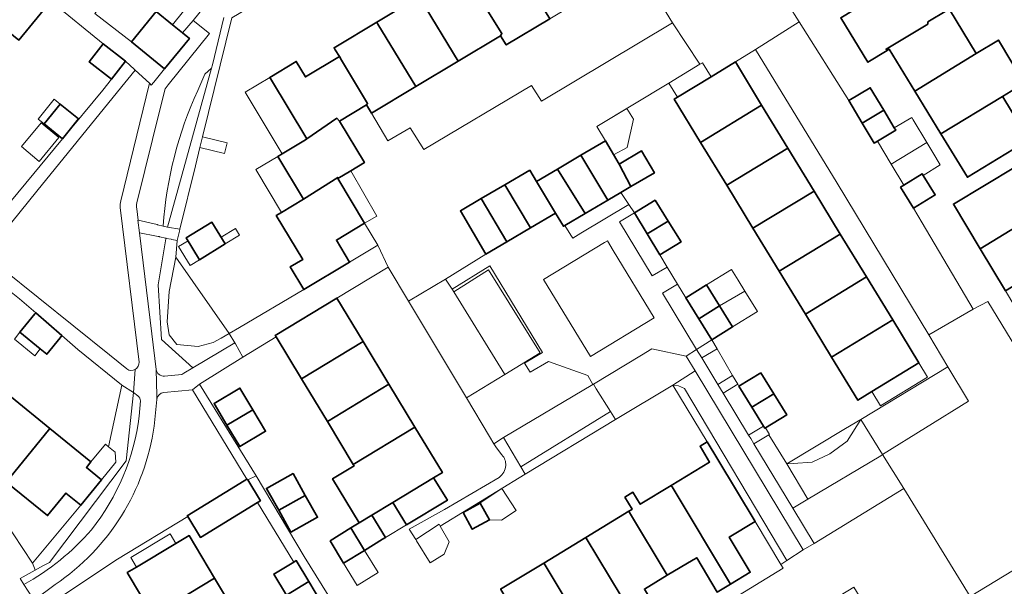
# Model space of a CAD drawing. Extents: x 147051 to 149075, y 463071 to 465537.
# Tile 171 of 229: x 147605 to 147724, y 464760 to 464828. Entities that reach past the tile are written whole.
import ezdxf

# ---------------------------------------------------------------- set-up
doc = ezdxf.new("R2010")
doc.units = 0
doc.header["$LTSCALE"] = 0.5
for name, color, linetype, lineweight in [('B-PV-GR-BEPLANTING_CULTUUR_HEESTERS-GV', 252, 'CONTINUOUS', 18), ('B-PV-GR-GROENVOORZIENING-GV', 252, 'CONTINUOUS', 18), ('B-PV-OG-BEBOUWING-GV', 6, 'CONTINUOUS', 35), ('B-PV-OG-BEBOUWING_LUIFEL-GV', 6, 'CONTINUOUS', 18), ('B-PV-OG-TERREIN_BEGROEID-GV', 252, 'CONTINUOUS', 18), ('B-PV-OG-TERREIN_ERF-GV', 252, 'CONTINUOUS', 18), ('B-PV-VH-GESLOTENVERHARDING_ASFALT-GV', 252, 'CONTINUOUS', 18), ('B-PV-VH-ONVERHARD_ZAND-GV', 252, 'CONTINUOUS', 18), ('B-PV-VH-OPENVERHARDING_BETONSTRAATSTEEN-GV', 252, 'CONTINUOUS', 18), ('B-PV-VH-OPENVERHARDING_TEGEL-GV', 252, 'CONTINUOUS', 18)]:
    doc.layers.add(name, color=color, linetype=linetype, lineweight=lineweight)

msp = doc.modelspace()

# ---------------------------------------------------------------- linework, layer by layer
at = {"layer": 'B-PV-GR-BEPLANTING_CULTUUR_HEESTERS-GV', "flags": 128}
for points in [[(147623.184, 464802.962), (147624.662, 464802.72), (147626.527, 464810.291), (147627.072, 464812.503), (147627.392, 464813.801), (147630.909, 464828.08), (147638.158, 464832.388), (147638.556, 464832.629), (147638.07, 464833.636), (147636.783, 464833.165), (147632.292, 464830.355)], [(147629.931, 464828.092), (147628.593, 464822.443), (147628.476, 464822.019), (147623.184, 464802.962)], [(147622.68, 464803.105), (147622.672, 464803.083), (147623.184, 464802.962), (147628.476, 464822.019), (147627.679, 464821.295), (147626.834, 464819.354)], [(147619.629, 464782.723), (147619.101, 464783.12), (147618.221, 464774.91), (147609.035, 464762.734), (147608.234, 464762.3), (147607.312, 464761.801), (147605.491, 464760.814), (147605.952, 464760.071)], [(147619.791, 464780.29), (147619.927, 464782.098)]]:
    msp.add_lwpolyline(points, dxfattribs=at)
at = {"layer": 'B-PV-GR-BEPLANTING_CULTUUR_HEESTERS-GV'}
for points in [[(147626.834, 464819.354, 0.0927981), (147622.68, 464803.105)], [(147619.927, 464782.098, 0.2473786), (147619.629, 464782.723)], [(147614.069, 464766.647, 0.1370328), (147619.791, 464780.29)], [(147605.952, 464760.071, 0.0867709), (147614.069, 464766.647)]]:
    msp.add_lwpolyline(points, format="xyb", dxfattribs=at)
at = {"layer": 'B-PV-GR-BEPLANTING_CULTUUR_HEESTERS-GV', "flags": 128}
for points in [[(147671.57, 464801.997), (147671.798, 464801.626), (147672.773, 464802.211), (147678.528, 464805.665), (147677.574, 464807.12), (147676.006, 464806.197), (147673.288, 464804.598), (147670.851, 464803.164)], [(147679.193, 464804.652), (147677.414, 464803.607), (147681.337, 464797.094), (147683.118, 464798.167), (147682.244, 464799.614), (147680.719, 464802.133)], [(147622.99, 464801.559), (147622.081, 464796.039), (147622.46, 464789.478), (147626.234, 464786.081), (147631.248, 464789.084), (147630.567, 464790.187), (147629.606, 464789.637), (147628.645, 464789.108), (147626.846, 464788.616), (147624.302, 464788.883), (147623.368, 464790.021), (147623.131, 464791.612), (147623.378, 464795.238), (147624.198, 464799.347), (147624.325, 464801.355), (147623.71, 464801.475), (147623.619, 464801.493), (147623.025, 464801.609), (147622.998, 464801.616)], [(147630.567, 464790.187), (147624.198, 464799.347), (147623.378, 464795.238), (147623.131, 464791.612), (147623.368, 464790.021), (147624.302, 464788.883), (147626.846, 464788.616), (147628.645, 464789.108), (147629.606, 464789.637)], [(147684.367, 464796.101), (147682.58, 464795.05), (147686.659, 464788.271), (147688.473, 464789.428), (147686.91, 464791.952), (147685.348, 464794.477)], [(147686.464, 464785.71), (147685.389, 464787.488), (147681.302, 464788.355), (147680.062, 464787.607), (147674.288, 464784.123), (147674.625, 464783.567), (147676.338, 464780.822), (147676.932, 464779.872), (147683.79, 464783.982)], [(147689.202, 464784.083), (147690.973, 464785.166), (147689.107, 464788.346), (147687.288, 464787.257)], [(147697.477, 464762.965), (147699.452, 464764.229), (147686.464, 464785.71), (147683.79, 464783.982), (147684.487, 464783.905), (147685.221, 464783.587)], [(147691.739, 464783.86), (147691.594, 464784.107), (147689.838, 464783.048), (147692.897, 464777.977), (147694.684, 464779.079), (147693.292, 464781.339)], [(147607.312, 464761.801), (147608.234, 464762.3), (147609.035, 464762.734), (147618.221, 464774.91), (147619.101, 464783.12), (147617.702, 464783.99), (147616.125, 464776.597), (147616.921, 464775.949), (147616.989, 464774.739), (147615.28, 464772.638), (147612.796, 464769.582), (147606.974, 464762.643), (147607.225, 464762.018)], [(147683.79, 464783.982), (147687.93, 464777.179), (147689.211, 464775.075), (147693.669, 464767.63), (147696.743, 464762.495), (147697.477, 464762.965), (147685.221, 464783.587), (147684.487, 464783.905)], [(147706.357, 464779.888), (147704.701, 464777.268), (147702.653, 464775.74), (147700.5, 464774.767), (147698.239, 464774.606), (147697.473, 464774.552), (147699.977, 464770.305), (147708.739, 464775.53), (147708.949, 464775.655)], [(147706.357, 464779.888), (147704.527, 464778.789), (147697.473, 464774.552), (147698.239, 464774.606), (147700.5, 464774.767), (147702.653, 464775.74), (147704.701, 464777.268)], [(147699.977, 464770.305), (147697.473, 464774.552), (147695.325, 464778.039), (147693.514, 464776.958), (147698.18, 464769.246)]]:
    msp.add_lwpolyline(points, close=True, dxfattribs=at)
at = {"layer": 'B-PV-GR-GROENVOORZIENING-GV', "flags": 128}
msp.add_lwpolyline([(147622.841, 464785.093), (147624.918, 464785.293), (147625.145, 464785.429), (147626.234, 464786.081), (147622.46, 464789.478), (147622.081, 464796.039), (147622.99, 464801.559), (147622.998, 464801.616), (147622.242, 464801.804), (147622.199, 464801.815), (147622.074, 464801.839), (147621.875, 464801.878), (147619.83, 464802.278), (147621.31, 464790.158), (147621.833, 464785.877)], dxfattribs=at)
at = {"layer": 'B-PV-GR-GROENVOORZIENING-GV'}
msp.add_lwpolyline([(147621.833, 464785.877, 0.4207418), (147622.841, 464785.093)], format="xyb", dxfattribs=at)
at = {"layer": 'B-PV-OG-BEBOUWING-GV', "flags": 128}
for points in [[(147658.575, 464833.734), (147658.722, 464833.49), (147663.308, 464826.177), (147663.149, 464825.927), (147663.816, 464824.816), (147669.044, 464827.957), (147663.835, 464836.562), (147663.688, 464836.807)], [(147599.012, 464830.74), (147598.924, 464830.631), (147605.359, 464825.396), (147609.172, 464830.082), (147602.737, 464835.316), (147599.013, 464830.739)], [(147653.374, 464830.608), (147653.52, 464830.365), (147658.033, 464822.853), (147663.149, 464825.927), (147663.308, 464826.177), (147658.722, 464833.49), (147658.575, 464833.734)], [(147709.391, 464824.31), (147714.39, 464827.326), (147714.397, 464827.57), (147716.667, 464828.958), (147713.63, 464833.957), (147711.34, 464832.573), (147703.953, 464828.073), (147707.21, 464822.742), (147709.522, 464824.154)], [(147648.285, 464827.55), (147648.431, 464827.308), (147652.974, 464819.814), (147658.033, 464822.853), (147653.52, 464830.365), (147653.374, 464830.608)], [(147716.667, 464828.958), (147714.397, 464827.57), (147714.39, 464827.326), (147709.391, 464824.31), (147709.522, 464824.154), (147709.753, 464824.295), (147712.829, 464819.26), (147720.207, 464823.776), (147716.973, 464829.069), (147716.701, 464828.903)], [(147621.81, 464828.846), (147618.845, 464825.195), (147622.843, 464821.948), (147625.808, 464825.6), (147624.984, 464826.269), (147623.795, 464827.234)], [(147643.316, 464824.235), (147643.805, 464823.422), (147644.072, 464822.977), (147647.19, 464817.786), (147647.053, 464817.634), (147647.661, 464816.622), (147652.974, 464819.814), (147648.431, 464827.308), (147648.285, 464827.55), (147643.364, 464824.593), (147643.171, 464824.477)], [(147616.469, 464820.712), (147618.138, 464822.865), (147615.471, 464824.932), (147613.802, 464822.78)], [(147725.938, 464820.229), (147722.865, 464825.392), (147720.207, 464823.776), (147712.829, 464819.26), (147715.952, 464814.147), (147723.34, 464818.646)], [(147635.532, 464820.797), (147639.889, 464813.544), (147643.5, 464816.011), (147643.809, 464815.685), (147647.053, 464817.634), (147647.19, 464817.786), (147644.072, 464822.977), (147643.805, 464823.422), (147639.734, 464820.975), (147638.619, 464822.83), (147635.454, 464820.927)], [(147687.125, 464813.126), (147694.458, 464817.599), (147691.303, 464822.77), (147688.397, 464820.997), (147684.362, 464818.536), (147683.971, 464818.297)], [(147706.529, 464815.412), (147709.1, 464816.983), (147707.487, 464819.681), (147704.901, 464818.135)], [(147715.952, 464814.147), (147719.136, 464808.935), (147726.518, 464813.444), (147723.376, 464818.587), (147723.34, 464818.646)], [(147608.407, 464815.329), (147610.601, 464813.567), (147612.512, 464815.949), (147610.318, 464817.711)], [(147694.458, 464817.599), (147687.125, 464813.126), (147690.271, 464807.97), (147697.603, 464812.443)], [(147636.403, 464811.437), (147639.495, 464806.291), (147643.599, 464808.928), (147643.598, 464808.775), (147645.185, 464809.729), (147646.803, 464810.701), (147643.809, 464815.685), (147643.5, 464816.011), (147639.889, 464813.544), (147639.739, 464813.441), (147636.954, 464811.768)], [(147706.529, 464815.412), (147707.953, 464813.03), (147708.346, 464813.265), (147710.539, 464814.576), (147710.36, 464814.876), (147709.1, 464816.983)], [(147675.709, 464813.305), (147672.783, 464811.583), (147676.006, 464806.197), (147677.574, 464807.12), (147678.769, 464807.823), (147677.354, 464810.509)], [(147672.783, 464811.583), (147669.973, 464809.929), (147673.288, 464804.598), (147676.006, 464806.197)], [(147677.354, 464810.509), (147678.769, 464807.823), (147681.59, 464809.483), (147680.052, 464812.097)], [(147700.749, 464807.286), (147697.603, 464812.443), (147690.271, 464807.97), (147693.416, 464802.813)], [(147728.077, 464804.877), (147724.897, 464810.181), (147717.456, 464805.719), (147720.669, 464800.36)], [(147639.495, 464806.291), (147636.875, 464804.718), (147636.236, 464804.334), (147639.4, 464799.067), (147637.916, 464798.175), (147639.548, 464795.458), (147645.028, 464798.75), (147643.442, 464801.391), (147646.816, 464803.418), (147643.598, 464808.775), (147643.599, 464808.928)], [(147666.643, 464809.802), (147663.648, 464808.04), (147666.732, 464802.863), (147669.743, 464804.635), (147667.444, 464808.441)], [(147669.973, 464809.929), (147667.444, 464808.441), (147669.743, 464804.635), (147670.671, 464803.058), (147670.851, 464803.164), (147673.288, 464804.598)], [(147711.108, 464807.764), (147712.678, 464805.219), (147715.272, 464806.819), (147713.831, 464809.155), (147713.702, 464809.364), (147711.498, 464808.005)], [(147663.648, 464808.04), (147660.822, 464806.377), (147663.897, 464801.195), (147666.732, 464802.863)], [(147703.894, 464802.13), (147700.749, 464807.286), (147693.416, 464802.813), (147696.562, 464797.657)], [(147723.698, 464795.308), (147731.105, 464799.827), (147730.884, 464800.196), (147733.746, 464801.911), (147732.739, 464803.591), (147731.982, 464804.854), (147730.939, 464806.593), (147728.077, 464804.877), (147720.669, 464800.36)], [(147661.374, 464799.71), (147663.897, 464801.195), (147660.822, 464806.377), (147658.317, 464804.903)], [(147681.698, 464806.195), (147679.193, 464804.652), (147680.719, 464802.133), (147683.242, 464803.688)], [(147630.104, 464800.935), (147628.499, 464803.544), (147625.429, 464801.655), (147627.035, 464799.046)], [(147682.244, 464799.614), (147684.787, 464801.18), (147683.242, 464803.688), (147680.719, 464802.133)], [(147707.04, 464796.974), (147703.894, 464802.13), (147696.562, 464797.657), (147699.707, 464792.501)], [(147687.849, 464796.025), (147685.348, 464794.477), (147686.91, 464791.952), (147689.411, 464793.5)], [(147707.04, 464796.974), (147699.707, 464792.501), (147702.853, 464787.344), (147710.186, 464791.817)], [(147639.262, 464784.747), (147646.661, 464789.215), (147643.502, 464794.44), (147636.106, 464789.968), (147636.202, 464789.809)], [(147605.473, 464790.333), (147607.926, 464788.336), (147608.693, 464787.712), (147610.296, 464789.682), (147610.513, 464789.949), (147607.373, 464792.666), (147607.281, 464792.553)], [(147688.473, 464789.428), (147690.973, 464790.976), (147689.411, 464793.5), (147686.91, 464791.952)], [(147707.68, 464783.214), (147713.331, 464786.661), (147710.186, 464791.817), (147702.853, 464787.344), (147705.998, 464782.188)], [(147649.744, 464784.114), (147646.661, 464789.215), (147639.262, 464784.747), (147642.363, 464779.617)], [(147694.363, 464785.477), (147691.739, 464783.86), (147693.292, 464781.339), (147695.916, 464782.956)], [(147652.858, 464778.963), (147649.744, 464784.114), (147642.363, 464779.617), (147645.465, 464774.487)], [(147630.315, 464779.206), (147633.408, 464781.051), (147631.865, 464783.636), (147628.772, 464781.791)], [(147694.684, 464779.079), (147694.845, 464778.818), (147694.919, 464778.863), (147697.469, 464780.435), (147695.916, 464782.956), (147693.292, 464781.339)], [(147598.565, 464775.299), (147603.182, 464771.546), (147609.079, 464778.8), (147604.461, 464782.552)], [(147633.408, 464781.051), (147630.315, 464779.206), (147631.857, 464776.621), (147634.95, 464778.466)], [(147603.291, 464771.458), (147603.96, 464772.281), (147608.797, 464768.349), (147610.992, 464771.049), (147612.796, 464769.582), (147615.28, 464772.638), (147613.455, 464774.121), (147614.004, 464774.796), (147609.079, 464778.8), (147603.182, 464771.546)], [(147647.7, 464768.404), (147650.203, 464769.917), (147655.097, 464772.876), (147656.152, 464773.514), (147652.858, 464778.963), (147645.465, 464774.487), (147645.564, 464774.323), (147642.99, 464772.767), (147646.183, 464767.487)], [(147683.616, 464771.969), (147683.725, 464771.789), (147690.733, 464760.128), (147693.097, 464761.544), (147690.566, 464765.771), (147693.669, 464767.63), (147689.211, 464775.075), (147687.93, 464777.179), (147687.069, 464776.655), (147688.203, 464774.761)], [(147632.805, 464772.622), (147632.737, 464772.733), (147632.686, 464772.702), (147632.373, 464772.51), (147625.557, 464768.334), (147625.629, 464768.216), (147627.15, 464765.734), (147633.963, 464769.909), (147634.33, 464770.134)], [(147638.246, 464773.394), (147635.052, 464771.606), (147636.519, 464768.985), (147639.714, 464770.773)], [(147650.203, 464769.917), (147651.843, 464767.25), (147656.765, 464770.202), (147655.097, 464772.876)], [(147678.031, 464770.564), (147678.906, 464769.102), (147678.746, 464769.005), (147678.534, 464768.876), (147678.621, 464768.732), (147683.141, 464761.178), (147686.255, 464763.043), (147686.663, 464763.287), (147689.131, 464759.168), (147690.733, 464760.128), (147683.725, 464771.789), (147683.616, 464771.969), (147679.886, 464769.699), (147679.015, 464771.153)], [(147637.986, 464766.364), (147641.181, 464768.152), (147639.714, 464770.773), (147636.519, 464768.985)], [(147658.638, 464768.704), (147659.738, 464766.7), (147661.801, 464767.832), (147660.701, 464769.836)], [(147673.423, 464765.619), (147680.423, 464754.032), (147682.829, 464755.473), (147680.397, 464759.534), (147683.141, 464761.178), (147678.621, 464768.732), (147678.534, 464768.876), (147673.358, 464765.726)], [(147646.819, 464764.168), (147648.975, 464765.501), (147649.336, 464765.721), (147647.7, 464768.404), (147646.183, 464767.487), (147645.179, 464766.861)], [(147642.69, 464765.307), (147644.314, 464762.618), (147646.819, 464764.168), (147645.179, 464766.861)], [(147621.442, 464756.338), (147628.836, 464760.826), (147625.783, 464765.939), (147624.194, 464764.99), (147619.467, 464762.167), (147618.357, 464761.504)], [(147668.351, 464762.581), (147672.883, 464755.06), (147676.053, 464756.958), (147678.497, 464752.878), (147680.423, 464754.032), (147673.423, 464765.619), (147673.358, 464765.726), (147668.308, 464762.652)], [(147638.323, 464762.775), (147635.931, 464761.327), (147637.46, 464758.802), (147640.128, 464760.417), (147638.599, 464762.942)], [(147663.156, 464759.47), (147670.166, 464747.874), (147672.571, 464749.314), (147670.121, 464753.406), (147672.883, 464755.06), (147668.351, 464762.581), (147668.308, 464762.652), (147663.135, 464759.504)], [(147624.507, 464751.206), (147624.549, 464750.952), (147628.595, 464753.625), (147628.717, 464753.421), (147631.293, 464754.959), (147632.065, 464755.42), (147628.836, 464760.826), (147621.442, 464756.338)], [(147637.46, 464758.802), (147638.989, 464756.277), (147641.402, 464757.737), (147641.657, 464757.891), (147640.128, 464760.417)]]:
    msp.add_lwpolyline(points, close=True, dxfattribs=at)
at = {"layer": 'B-PV-OG-BEBOUWING_LUIFEL-GV', "flags": 128}
for points in [[(147683.335, 464820.22), (147684.362, 464818.536), (147688.397, 464820.997), (147687.37, 464822.681), (147687.055, 464822.49)], [(147636.954, 464811.768), (147639.739, 464813.441), (147639.889, 464813.544), (147635.532, 464820.797), (147635.454, 464820.927), (147632.511, 464819.158)], [(147610.318, 464817.711), (147609.592, 464818.294), (147607.68, 464815.912), (147608.406, 464815.329)], [(147674.694, 464815.03), (147675.709, 464813.305), (147676.701, 464811.619), (147678.319, 464812.528), (147679.093, 464815.889), (147678.286, 464817.187)], [(147708.346, 464813.265), (147709.993, 464810.517), (147714.255, 464813.113), (147712.632, 464815.828), (147712.453, 464816.127), (147710.36, 464814.876), (147710.539, 464814.576)], [(147608.03, 464815.478), (147605.651, 464812.61), (147607.784, 464810.84), (147610.164, 464813.708)], [(147627.392, 464813.801), (147627.072, 464812.503), (147630.006, 464811.78), (147630.326, 464813.078)], [(147709.993, 464810.517), (147711.498, 464808.005), (147713.702, 464809.364), (147713.831, 464809.155), (147715.87, 464810.413), (147715.744, 464810.623), (147715.102, 464811.697), (147714.255, 464813.113)], [(147636.403, 464811.437), (147633.784, 464809.863), (147636.875, 464804.718), (147639.495, 464806.291)], [(147630.104, 464800.935), (147631.822, 464801.992), (147631.33, 464802.791), (147629.613, 464801.734)], [(147624.52, 464800.617), (147625.913, 464798.355), (147627.035, 464799.046), (147625.643, 464801.308)], [(147692.441, 464795.262), (147691.626, 464796.579), (147690.827, 464797.868), (147687.849, 464796.025), (147689.411, 464793.5)], [(147689.411, 464793.5), (147690.973, 464790.976), (147693.953, 464792.821), (147692.441, 464795.262)], [(147607.926, 464788.336), (147605.473, 464790.333), (147604.817, 464789.526), (147607.269, 464787.53)], [(147713.331, 464786.661), (147707.68, 464783.214), (147708.717, 464781.513), (147714.369, 464784.96)], [(147615.28, 464772.638), (147616.989, 464774.739), (147616.921, 464775.949), (147616.125, 464776.597), (147615.73, 464776.918), (147614.004, 464774.796), (147613.455, 464774.121)], [(147661.801, 464767.832), (147663.25, 464767.791), (147665.027, 464768.945), (147663.302, 464771.6), (147660.671, 464769.89)], [(147647.7, 464768.404), (147649.336, 464765.721), (147651.843, 464767.25), (147650.203, 464769.917)], [(147652.959, 464765.492), (147653.07, 464765.32), (147654.682, 464762.694), (147656.389, 464763.706), (147656.988, 464765.212), (147655.91, 464767.063), (147655.765, 464767.299)], [(147619.467, 464762.167), (147624.194, 464764.99), (147623.502, 464766.14), (147618.79, 464763.301)], [(147646.819, 464764.168), (147644.314, 464762.618), (147645.952, 464759.971), (147648.438, 464761.51)]]:
    msp.add_lwpolyline(points, close=True, dxfattribs=at)
at = {"layer": 'B-PV-OG-TERREIN_BEGROEID-GV', "flags": 128}
for points in [[(147640.273, 464839.322), (147635.907, 464839.708), (147635.144, 464838.759), (147626.279, 464827.732), (147628.24, 464826.188), (147623.278, 464820.016), (147622.896, 464819.541), (147622.356, 464817.355), (147619.514, 464805.852)], [(147628.593, 464822.443), (147629.931, 464828.092)], [(147626.834, 464819.354), (147627.679, 464821.295), (147628.476, 464822.019), (147628.593, 464822.443)], [(147617.577, 464806.106), (147621.02, 464820.23), (147619.3, 464821.802), (147617.194, 464819.208), (147607.494, 464807.258), (147601.304, 464799.632), (147603.387, 464797.955), (147616.211, 464787.627), (147618.313, 464785.934)], [(147619.768, 464786.762), (147617.508, 464805.319)], [(147619.504, 464805.158), (147619.666, 464803.802), (147621.958, 464803.252), (147621.979, 464803.247), (147622.672, 464803.083), (147622.68, 464803.105)], [(147609.694, 464760.07), (147607.179, 464758.183), (147607.682, 464757.435), (147607.962, 464756.99), (147608.239, 464757.175), (147617.179, 464763.124), (147625.629, 464768.216), (147625.557, 464768.334), (147632.373, 464772.51), (147632.686, 464772.702), (147626.182, 464783.421), (147622.747, 464783.118)], [(147621.895, 464782.268), (147621.586, 464779.086)]]:
    msp.add_lwpolyline(points, dxfattribs=at)
at = {"layer": 'B-PV-OG-TERREIN_BEGROEID-GV'}
for points in [[(147622.68, 464803.105, -0.0927981), (147626.834, 464819.354)], [(147617.508, 464805.319, -0.0802143), (147617.577, 464806.106)], [(147619.514, 464805.852, 0.1412227), (147619.504, 464805.158)], [(147619.307, 464785.881, 0.2937386), (147619.768, 464786.762)], [(147618.313, 464785.934, 0.2947888), (147619.307, 464785.881)], [(147622.747, 464783.118, 0.3572264), (147621.895, 464782.268)], [(147621.586, 464779.086, -0.2121198), (147609.694, 464760.07)]]:
    msp.add_lwpolyline(points, format="xyb", dxfattribs=at)
at = {"layer": 'B-PV-OG-TERREIN_ERF-GV', "flags": 128}
for points in [[(147614.481, 464828.604), (147618.845, 464825.195), (147621.81, 464828.846), (147623.795, 464827.234), (147630.894, 464836.09), (147628.82, 464837.734), (147631.8, 464841.494), (147628.944, 464843.867), (147617.427, 464829.639), (147616.154, 464830.67), (147614.778, 464828.97)], [(147658.033, 464822.853), (147652.974, 464819.814), (147647.661, 464816.622), (147649.612, 464813.322), (147652.311, 464814.85), (147653.915, 464812.273), (147666.838, 464819.964), (147668.041, 464818.087), (147683.763, 464827.481), (147679.617, 464834.308), (147674.214, 464831.062), (147669.044, 464827.957), (147663.816, 464824.816), (147663.149, 464825.927)], [(147674.694, 464815.03), (147675.709, 464813.305), (147677.354, 464810.509), (147680.052, 464812.097), (147681.59, 464809.483), (147678.769, 464807.823), (147677.574, 464807.12), (147678.528, 464805.665), (147679.193, 464804.652), (147681.698, 464806.195), (147683.242, 464803.688), (147684.787, 464801.18), (147682.244, 464799.614), (147683.118, 464798.167), (147684.367, 464796.101), (147685.348, 464794.477), (147687.849, 464796.025), (147689.411, 464793.5), (147690.973, 464790.976), (147688.473, 464789.428), (147689.107, 464788.346), (147690.973, 464785.166), (147691.594, 464784.107), (147691.739, 464783.86), (147694.363, 464785.477), (147695.916, 464782.956), (147697.469, 464780.435), (147694.919, 464778.863), (147695.393, 464778.079), (147695.325, 464778.039), (147697.473, 464774.552), (147704.527, 464778.789), (147706.357, 464779.888), (147716.805, 464786.176), (147714.494, 464790.015), (147703.521, 464808.244), (147693.734, 464824.252), (147691.303, 464822.77), (147694.458, 464817.599), (147697.603, 464812.443), (147700.749, 464807.286), (147703.894, 464802.13), (147707.04, 464796.974), (147710.186, 464791.817), (147713.331, 464786.661), (147707.68, 464783.214), (147705.998, 464782.188), (147702.853, 464787.344), (147699.707, 464792.501), (147696.562, 464797.657), (147693.416, 464802.813), (147690.271, 464807.97), (147687.125, 464813.126), (147683.971, 464818.297), (147684.362, 464818.536), (147688.397, 464820.997), (147687.37, 464822.681), (147687.055, 464822.49), (147683.335, 464820.22)], [(147610.318, 464817.711), (147612.512, 464815.949), (147610.601, 464813.567), (147608.407, 464815.329)], [(147720.669, 464800.36), (147717.456, 464805.719), (147724.897, 464810.181), (147728.077, 464804.877), (147730.939, 464806.593), (147731.982, 464804.854), (147732.739, 464803.591), (147733.746, 464801.911), (147730.884, 464800.196), (147731.105, 464799.827), (147734.246, 464794.588), (147737.309, 464789.479), (147740.246, 464784.581), (147740.458, 464784.227), (147733.017, 464779.766), (147729.893, 464784.976), (147726.842, 464790.065), (147723.698, 464795.308)], [(147646.816, 464803.418), (147648.297, 464804.261), (147645.185, 464809.729), (147643.598, 464808.775)], [(147627.035, 464799.046), (147625.429, 464801.655), (147628.499, 464803.544), (147630.104, 464800.935)], [(147643.442, 464801.391), (147645.028, 464798.75), (147648.402, 464800.778), (147646.816, 464803.418)], [(147630.315, 464779.206), (147628.772, 464781.791), (147631.865, 464783.636), (147633.408, 464781.051), (147634.95, 464778.466), (147631.857, 464776.621)], [(147636.519, 464768.985), (147635.052, 464771.606), (147638.246, 464773.394), (147639.714, 464770.773), (147641.181, 464768.152), (147637.986, 464766.364)], [(147661.801, 464767.832), (147659.738, 464766.7), (147658.638, 464768.704), (147660.701, 464769.836)], [(147621.442, 464756.338), (147618.357, 464761.504), (147619.467, 464762.167), (147624.194, 464764.99), (147625.783, 464765.939), (147628.836, 464760.826), (147632.065, 464755.42), (147631.293, 464754.959), (147634.318, 464749.894), (147631.756, 464748.333), (147634.846, 464743.159), (147637.892, 464738.06), (147641.165, 464732.579), (147633.632, 464728.08), (147630.402, 464733.489), (147627.357, 464738.587), (147624.263, 464743.769), (147624.003, 464744.204), (147623.092, 464743.676), (147620.499, 464748.142), (147621.354, 464748.638), (147621.053, 464749.143), (147624.507, 464751.206)]]:
    msp.add_lwpolyline(points, close=True, dxfattribs=at)
for points in [[(147693.683, 464835.945), (147698.941, 464827.597), (147704.901, 464818.135), (147707.487, 464819.681), (147709.1, 464816.983), (147710.36, 464814.876), (147710.539, 464814.576), (147708.346, 464813.265), (147709.993, 464810.517), (147711.498, 464808.005), (147713.702, 464809.364), (147713.831, 464809.155), (147715.272, 464806.819), (147712.678, 464805.219), (147713.709, 464803.472), (147719.823, 464793.11), (147721.573, 464794.012), (147732.124, 464776.748)], [(147630.909, 464828.08), (147627.392, 464813.801), (147627.072, 464812.503), (147626.527, 464810.291), (147624.662, 464802.72), (147624.603, 464802.482), (147624.325, 464801.355), (147624.198, 464799.347), (147630.567, 464790.187), (147631.804, 464790.913), (147639.548, 464795.458), (147637.916, 464798.175), (147639.4, 464799.067), (147636.236, 464804.334), (147636.875, 464804.718), (147639.495, 464806.291), (147636.403, 464811.437), (147636.954, 464811.768), (147639.739, 464813.441), (147639.889, 464813.544), (147635.532, 464820.797), (147635.454, 464820.927), (147638.619, 464822.83), (147639.734, 464820.975), (147643.805, 464823.422), (147643.316, 464824.235), (147643.171, 464824.477), (147643.364, 464824.593), (147648.285, 464827.55), (147653.374, 464830.608)], [(147599.064, 464799.671), (147610.605, 464813.563), (147615.436, 464819.387), (147616.469, 464820.712), (147613.802, 464822.78), (147615.471, 464824.932), (147609.172, 464830.082), (147605.359, 464825.396)], [(147716.973, 464829.069), (147720.207, 464823.776), (147722.865, 464825.392), (147725.938, 464820.229), (147723.34, 464818.646), (147723.376, 464818.587), (147726.518, 464813.444), (147719.136, 464808.935), (147715.952, 464814.147), (147712.829, 464819.26), (147709.753, 464824.295), (147709.522, 464824.154), (147707.21, 464822.742), (147703.953, 464828.073)], [(147663.294, 464775.625), (147662.649, 464776.486), (147662.343, 464776.967), (147661.815, 464777.823), (147659.037, 464782.466), (147652.104, 464794.055), (147649.651, 464798.155), (147643.502, 464794.44), (147646.661, 464789.215), (147649.744, 464784.114), (147652.858, 464778.963), (147656.152, 464773.514), (147655.097, 464772.876), (147656.765, 464770.202), (147651.843, 464767.25), (147650.203, 464769.917), (147647.7, 464768.404), (147649.336, 464765.721), (147648.975, 464765.501), (147646.819, 464764.168), (147644.314, 464762.618), (147642.69, 464765.307), (147645.179, 464766.861), (147646.183, 464767.487), (147642.99, 464772.767), (147645.564, 464774.323), (147645.465, 464774.487), (147642.363, 464779.617), (147639.262, 464784.747), (147636.202, 464789.809), (147632.231, 464787.355), (147627.009, 464784.128), (147633.818, 464773.131)], [(147604.461, 464782.552), (147609.079, 464778.8), (147614.004, 464774.796), (147613.455, 464774.121), (147615.28, 464772.638), (147616.989, 464774.739), (147616.921, 464775.949), (147616.125, 464776.597), (147617.702, 464783.99), (147617.652, 464784.031), (147612.447, 464788.275), (147610.513, 464789.949), (147610.296, 464789.682), (147608.693, 464787.712), (147607.926, 464788.336), (147605.473, 464790.333), (147607.281, 464792.553), (147607.373, 464792.666), (147605.432, 464794.346)], [(147663.135, 464759.504), (147668.308, 464762.652), (147673.358, 464765.726), (147678.534, 464768.876), (147678.746, 464769.005), (147678.906, 464769.102), (147678.031, 464770.564), (147679.015, 464771.153), (147679.886, 464769.699), (147683.616, 464771.969), (147688.203, 464774.761), (147687.069, 464776.655), (147687.93, 464777.179), (147683.79, 464783.982), (147676.932, 464779.872), (147666.1, 464773.317), (147655.91, 464767.063), (147655.765, 464767.299), (147652.959, 464765.492), (147652.168, 464766.721), (147656.404, 464769.093), (147662.982, 464772.928)], [(147633.818, 464773.131), (147633.826, 464773.119), (147639.59, 464763.436), (147646.583, 464752.159)], [(147603.491, 464767.922), (147606.974, 464762.643), (147612.796, 464769.582), (147610.992, 464771.049), (147608.797, 464768.349), (147603.96, 464772.281)], [(147637.46, 464758.802), (147635.931, 464761.327), (147638.323, 464762.775), (147633.963, 464769.909), (147627.15, 464765.734), (147625.629, 464768.216), (147617.179, 464763.124), (147608.239, 464757.175)], [(147666.208, 464743.169), (147697.018, 464762.038), (147696.743, 464762.495), (147693.669, 464767.63), (147690.566, 464765.771), (147693.097, 464761.544), (147690.733, 464760.128), (147689.131, 464759.168), (147686.663, 464763.287), (147686.255, 464763.043), (147683.141, 464761.178), (147680.397, 464759.534)], [(147732.636, 464766.637), (147719.484, 464758.641), (147712.24, 464754.237), (147715.807, 464748.286), (147718.988, 464750.211), (147716.414, 464754.465), (147718.482, 464755.716), (147720.549, 464756.967), (147723.126, 464752.709), (147726.229, 464754.586)]]:
    msp.add_lwpolyline(points, dxfattribs=at)
at = {"layer": 'B-PV-OG-TERREIN_ERF-GV'}
for points in [[(147663.76, 464774.358, 0.216316), (147663.294, 464775.625)], [(147662.982, 464772.928, 0.2155111), (147663.76, 464774.358)]]:
    msp.add_lwpolyline(points, format="xyb", dxfattribs=at)
at = {"layer": 'B-PV-VH-GESLOTENVERHARDING_ASFALT-GV', "flags": 128}
for points in [[(147619.514, 464805.852), (147622.356, 464817.355), (147622.896, 464819.541), (147623.278, 464820.016), (147628.24, 464826.188), (147626.279, 464827.732), (147624.984, 464826.269), (147625.808, 464825.6), (147622.843, 464821.948), (147621.549, 464820.354), (147621.242, 464819.976), (147621.063, 464820.191), (147621.02, 464820.23), (147617.577, 464806.106)], [(147617.508, 464805.319), (147619.768, 464786.762)], [(147621.586, 464779.086), (147621.895, 464782.268), (147621.886, 464782.772), (147621.833, 464785.877), (147621.31, 464790.158), (147619.83, 464802.278), (147619.636, 464803.81), (147619.666, 464803.802), (147619.504, 464805.158)], [(147619.307, 464785.881), (147619.101, 464783.12), (147619.629, 464782.723)], [(147619.927, 464782.098), (147619.791, 464780.29)], [(147652.959, 464765.492), (147655.765, 464767.299), (147655.91, 464767.063), (147666.1, 464773.317), (147665.586, 464774.189), (147663.505, 464777.711), (147662.343, 464776.967), (147662.649, 464776.486), (147663.294, 464775.625)], [(147662.982, 464772.928), (147656.404, 464769.093), (147652.168, 464766.721), (147652.959, 464765.492)], [(147605.952, 464760.071), (147606.453, 464759.264), (147607.179, 464758.183), (147609.694, 464760.07)]]:
    msp.add_lwpolyline(points, dxfattribs=at)
at = {"layer": 'B-PV-VH-GESLOTENVERHARDING_ASFALT-GV'}
for points in [[(147617.577, 464806.106, 0.0802143), (147617.508, 464805.319)], [(147619.504, 464805.158, -0.1412227), (147619.514, 464805.852)], [(147619.768, 464786.762, -0.2937386), (147619.307, 464785.881)], [(147619.629, 464782.723, -0.2473786), (147619.927, 464782.098)], [(147619.791, 464780.29, -0.1370328), (147614.069, 464766.647)], [(147609.694, 464760.07, 0.2121198), (147621.586, 464779.086)], [(147663.294, 464775.625, -0.216316), (147663.76, 464774.358)], [(147663.76, 464774.358, -0.2155111), (147662.982, 464772.928)], [(147614.069, 464766.647, -0.0867709), (147605.952, 464760.071)]]:
    msp.add_lwpolyline(points, format="xyb", dxfattribs=at)
at = {"layer": 'B-PV-VH-GESLOTENVERHARDING_ASFALT-GV', "flags": 128}
for points in [[(147674.288, 464784.123), (147680.062, 464787.607), (147681.302, 464788.355), (147685.389, 464787.488), (147686.659, 464788.271), (147682.58, 464795.05), (147684.367, 464796.101), (147683.118, 464798.167), (147681.337, 464797.094), (147677.414, 464803.607), (147679.193, 464804.652), (147678.528, 464805.665), (147672.773, 464802.211), (147671.798, 464801.626), (147671.57, 464801.997), (147670.851, 464803.164), (147670.671, 464803.058), (147669.743, 464804.635), (147666.732, 464802.863), (147663.897, 464801.195), (147661.374, 464799.71), (147656.545, 464796.709), (147657.346, 464795.502), (147661.863, 464798.309), (147668.162, 464787.911), (147666.006, 464786.635), (147666.698, 464785.545), (147668.879, 464786.818), (147673.587, 464785.154), (147674.207, 464784.075)], [(147675.951, 464801.316), (147676.654, 464800.159), (147681.579, 464792.056), (147673.914, 464787.439), (147668.293, 464796.688), (147675.606, 464801.108)], [(147686.659, 464788.271), (147685.389, 464787.488), (147686.464, 464785.71), (147699.452, 464764.229), (147700.754, 464764.997), (147698.18, 464769.246), (147693.514, 464776.958), (147693.147, 464777.593), (147692.897, 464777.977), (147689.838, 464783.048), (147689.202, 464784.083), (147687.288, 464787.257)]]:
    msp.add_lwpolyline(points, close=True, dxfattribs=at)
at = {"layer": 'B-PV-VH-ONVERHARD_ZAND-GV', "flags": 128}
msp.add_lwpolyline([(147668.293, 464796.688), (147673.914, 464787.439), (147681.579, 464792.056), (147676.654, 464800.159), (147675.951, 464801.316), (147675.606, 464801.108)], close=True, dxfattribs=at)
at = {"layer": 'B-PV-VH-OPENVERHARDING_BETONSTRAATSTEEN-GV', "flags": 128}
for points in [[(147674.694, 464815.03), (147683.335, 464820.22), (147687.055, 464822.49), (147683.763, 464827.481), (147668.041, 464818.087), (147666.838, 464819.964), (147653.915, 464812.273), (147652.311, 464814.85), (147649.612, 464813.322), (147647.661, 464816.622), (147647.053, 464817.634), (147643.809, 464815.685), (147646.803, 464810.701), (147645.185, 464809.729), (147648.297, 464804.261), (147646.816, 464803.418), (147648.402, 464800.778), (147649.651, 464798.155), (147652.104, 464794.055), (147656.545, 464796.709), (147661.374, 464799.71), (147658.317, 464804.903), (147660.822, 464806.377), (147663.648, 464808.04), (147666.643, 464809.802), (147667.444, 464808.441), (147669.973, 464809.929), (147672.783, 464811.583), (147675.709, 464813.305)], [(147714.494, 464790.015), (147719.823, 464793.11), (147713.709, 464803.472), (147712.678, 464805.219), (147711.108, 464807.764), (147711.498, 464808.005), (147709.993, 464810.517), (147708.346, 464813.265), (147707.953, 464813.03), (147706.529, 464815.412), (147704.901, 464818.135), (147698.941, 464827.597), (147693.734, 464824.252), (147703.521, 464808.244)], [(147674.207, 464784.075), (147673.587, 464785.154), (147668.879, 464786.818), (147666.698, 464785.545), (147666.006, 464786.635), (147668.162, 464787.911), (147661.863, 464798.309), (147657.346, 464795.502), (147657.524, 464795.207), (147661.693, 464797.822), (147667.884, 464787.867), (147663.646, 464785.284), (147659.037, 464782.466), (147661.815, 464777.823), (147662.343, 464776.967), (147663.505, 464777.711)], [(147661.693, 464797.822), (147657.524, 464795.207), (147663.646, 464785.284), (147667.884, 464787.867)], [(147711.511, 464771.584), (147719.484, 464758.641), (147732.636, 464766.637), (147731.183, 464769.014), (147735.249, 464771.54), (147732.124, 464776.748), (147721.573, 464794.012), (147719.823, 464793.11), (147714.494, 464790.015), (147716.805, 464786.176), (147719.284, 464782.068), (147708.949, 464775.655)], [(147716.805, 464786.176), (147706.357, 464779.888), (147708.949, 464775.655), (147719.284, 464782.068)], [(147663.505, 464777.711), (147665.586, 464774.189), (147676.338, 464780.822), (147674.625, 464783.567), (147674.288, 464784.123), (147674.207, 464784.075)], [(147699.977, 464770.305), (147698.18, 464769.246), (147700.754, 464764.997), (147711.511, 464771.584), (147708.949, 464775.655), (147708.739, 464775.53)], [(147669.598, 464737.894), (147705.53, 464759.748), (147709.131, 464753.872), (147709.802, 464752.777), (147712.24, 464754.237), (147719.484, 464758.641), (147711.511, 464771.584), (147700.754, 464764.997), (147699.452, 464764.229), (147697.477, 464762.965), (147696.743, 464762.495), (147697.018, 464762.038), (147666.208, 464743.169)]]:
    msp.add_lwpolyline(points, close=True, dxfattribs=at)
at = {"layer": 'B-PV-VH-OPENVERHARDING_TEGEL-GV', "flags": 128}
for points in [[(147674.11, 464846.848), (147675.065, 464845.308), (147675.38, 464845.503), (147678.337, 464840.733), (147677.957, 464840.505), (147676.441, 464839.594), (147679.617, 464834.308), (147683.763, 464827.481), (147687.055, 464822.49), (147687.37, 464822.681), (147688.397, 464820.997), (147691.303, 464822.77), (147693.734, 464824.252), (147698.941, 464827.597), (147693.683, 464835.945), (147692.48, 464837.88), (147685.846, 464833.327), (147684.658, 464832.512), (147682.758, 464831.335), (147677.796, 464839.566), (147679.27, 464840.618), (147675.099, 464847.36), (147675.068, 464847.409)], [(147633.873, 464839.85), (147630.894, 464836.09), (147623.795, 464827.234), (147624.984, 464826.269), (147626.279, 464827.732), (147635.144, 464838.759), (147635.074, 464838.819), (147634.906, 464838.963), (147634.39, 464839.407)], [(147623.71, 464801.475), (147624.325, 464801.355), (147624.603, 464802.482), (147624.662, 464802.72), (147623.184, 464802.962), (147622.672, 464803.083), (147621.979, 464803.247), (147621.958, 464803.252), (147619.666, 464803.802), (147619.636, 464803.81), (147619.83, 464802.278), (147621.875, 464801.878), (147622.074, 464801.839), (147622.199, 464801.815), (147622.242, 464801.804), (147622.998, 464801.616), (147623.025, 464801.609), (147623.619, 464801.493)], [(147648.402, 464800.778), (147645.028, 464798.75), (147639.548, 464795.458), (147631.804, 464790.913), (147630.567, 464790.187), (147631.248, 464789.084), (147631.331, 464788.95), (147632.231, 464787.355), (147636.202, 464789.809), (147636.106, 464789.968), (147643.502, 464794.44), (147649.651, 464798.155)], [(147663.646, 464785.284), (147657.524, 464795.207), (147657.346, 464795.502), (147656.545, 464796.709), (147652.104, 464794.055), (147659.037, 464782.466)], [(147686.659, 464788.271), (147687.288, 464787.257), (147689.107, 464788.346), (147688.473, 464789.428)], [(147632.805, 464772.622), (147633.818, 464773.131), (147627.009, 464784.128), (147626.182, 464783.421), (147632.686, 464772.702), (147632.737, 464772.733)], [(147689.202, 464784.083), (147689.838, 464783.048), (147691.594, 464784.107), (147690.973, 464785.166)], [(147666.1, 464773.317), (147676.932, 464779.872), (147676.338, 464780.822), (147665.586, 464774.189)], [(147695.393, 464778.079), (147694.919, 464778.863), (147694.845, 464778.818), (147694.684, 464779.079), (147692.897, 464777.977), (147693.147, 464777.593), (147693.514, 464776.958), (147695.325, 464778.039)], [(147632.805, 464772.622), (147634.33, 464770.134), (147633.963, 464769.909), (147638.323, 464762.775), (147638.599, 464762.942), (147640.128, 464760.417), (147641.657, 464757.891), (147641.402, 464757.737), (147644.577, 464752.54), (147644.785, 464752.663), (147646.277, 464750.137), (147647.768, 464747.612), (147647.636, 464747.534), (147649.221, 464744.941), (147651.768, 464740.688), (147653.057, 464741.35), (147651.018, 464744.755), (147646.583, 464752.159), (147639.59, 464763.436), (147633.826, 464773.119), (147633.818, 464773.131)]]:
    msp.add_lwpolyline(points, close=True, dxfattribs=at)
for points in [[(147609.172, 464830.082), (147615.471, 464824.932), (147618.138, 464822.865), (147619.228, 464821.868), (147619.3, 464821.802), (147621.02, 464820.23), (147621.063, 464820.191), (147621.242, 464819.976), (147621.549, 464820.354), (147622.843, 464821.948), (147618.845, 464825.195), (147614.481, 464828.604)], [(147618.313, 464785.934), (147616.211, 464787.627), (147603.387, 464797.955), (147601.304, 464799.632), (147607.494, 464807.258), (147617.194, 464819.208), (147619.3, 464821.802), (147619.228, 464821.868), (147618.138, 464822.865), (147616.469, 464820.712), (147615.436, 464819.387), (147610.605, 464813.563), (147599.064, 464799.671), (147603.424, 464795.961), (147603.422, 464795.96)], [(147603.422, 464795.96), (147605.432, 464794.346), (147607.373, 464792.666), (147610.513, 464789.949), (147612.447, 464788.275), (147617.652, 464784.031), (147617.702, 464783.99), (147619.101, 464783.12), (147619.307, 464785.881)], [(147622.747, 464783.118), (147626.182, 464783.421), (147627.009, 464784.128), (147632.231, 464787.355), (147631.331, 464788.95), (147631.248, 464789.084), (147626.234, 464786.081), (147625.145, 464785.429), (147624.918, 464785.293), (147622.841, 464785.093)], [(147621.833, 464785.877), (147621.886, 464782.772), (147621.895, 464782.268)], [(147602.531, 464761.592), (147607.407, 464753.726), (147627.047, 464721.283), (147629.259, 464722.484), (147628.831, 464723.169), (147625.9, 464727.863), (147622.617, 464733.068), (147619.61, 464737.922), (147616.527, 464743.151), (147614.172, 464746.904), (147612.542, 464749.706), (147608.732, 464755.765), (147607.962, 464756.99), (147607.682, 464757.435), (147607.179, 464758.183), (147606.453, 464759.264), (147605.952, 464760.071), (147605.491, 464760.814), (147607.312, 464761.801), (147607.225, 464762.018), (147606.974, 464762.643), (147603.491, 464767.922)]]:
    msp.add_lwpolyline(points, dxfattribs=at)
at = {"layer": 'B-PV-VH-OPENVERHARDING_TEGEL-GV'}
for points in [[(147619.307, 464785.881, -0.2947888), (147618.313, 464785.934)], [(147622.841, 464785.093, -0.4207418), (147621.833, 464785.877)], [(147621.895, 464782.268, -0.3572264), (147622.747, 464783.118)]]:
    msp.add_lwpolyline(points, format="xyb", dxfattribs=at)

doc.saveas('drawing.dxf')
